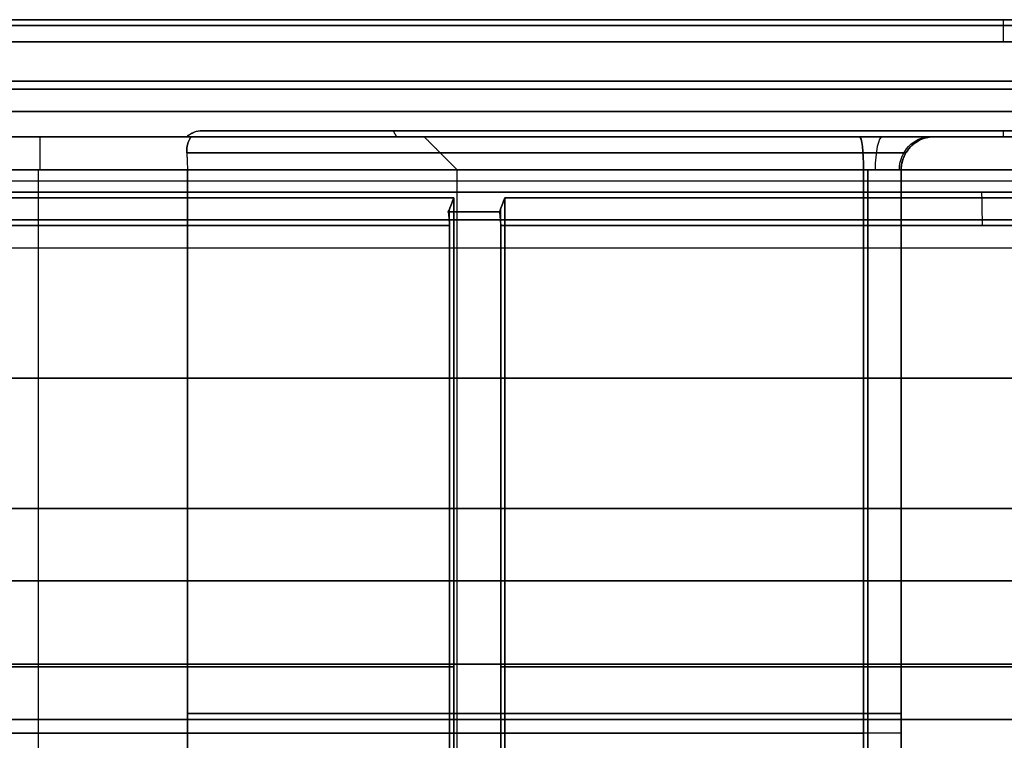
# Model space of a CAD drawing. Header units: centimetres. Extents: x -11.4 to 11.4, y -26.1 to 0.
# Tile 239 of 256: x -3.244 to -2.357, y -8.644 to -7.995. Entities that reach past the tile are written whole.
import ezdxf

# ---------------------------------------------------------------- set-up
doc = ezdxf.new("R2010")
doc.units = ezdxf.units.CM
doc.layers.add('Default', color=7, linetype='Continuous', true_color=0x000000)

msp = doc.modelspace()

# ---------------------------------------------------------------- linework, layer by layer
at = {"layer": 'Default'}
for p, q in [((-3.45, -8.1), (-3.09363, -8.1)), ((-3.08, -8.09463), (-2.90774, -8.09463)), ((-2.90464, -8.1), (-2.88, -8.1)), ((-3.22749, -9.14463, -0.1), (-3.22749, -8.13, -0.1)), ((-3.22749, -9.14463, 0.1), (-3.22749, -8.13, 0.1)), ((-2.48, -9.14463, -1.04168), (-2.48, -8.13, -1.04168)), ((-2.48, -8.13, 1.04168), (-2.48, -9.14463, 1.04168)), ((-2.45, -9.14463, -0.87749), (-2.45, -8.13, -0.87749)), ((-2.45, -9.14463, 0.87749), (-2.45, -8.13, 0.87749)), ((-2.8571, -9, -1.15891), (-2.8571, -8.165, -1.15891)), ((-2.8571, -9, 1.15891), (-2.8571, -8.165, 1.15891)), ((-2.8109, -9, -1.17805), (-2.8109, -8.165, -1.17805)), ((-2.8109, -9, 1.17805), (-2.8109, -8.165, 1.17805)), ((10.575, -8.175, -3.25), (-4.575, -8.175, -3.25)), ((-4.575, -8.175, 3.25), (10.575, -8.175, 3.25)), ((-4.575, -8.3175, -3.275), (10.575, -8.3175, -3.275)), ((10.575, -8.3175, 3.275), (-4.575, -8.3175, 3.275)), ((11.05, -8.5, 3.3), (-5.05, -8.5, 3.3)), ((-5.05, -8.5, -3.3), (11.05, -8.5, -3.3)), ((9.865, -8.575, -3.065), (-3.865, -8.575, -3.065)), ((-3.865, -8.575, 3.065), (9.865, -8.575, 3.065)), ((-2.8571, -8.5775, -1.15891), (-2.85327, -8.5775, -1.14967)), ((-2.85327, -8.5775, 1.14967), (-2.8571, -8.5775, 1.15891)), ((-2.80708, -8.5775, -1.16881), (-2.8109, -8.5775, -1.17805)), ((-2.8109, -8.5775, 1.17805), (-2.80708, -8.5775, 1.16881)), ((11.3, -8.625, 3.55), (-11.3, -8.625, 3.55)), ((-11.3, -8.625, -3.55), (11.3, -8.625, -3.55)), ((-3.0933, -8.63732, -0.1), (-3.36168, -8.63732, -0.1)), ((-3.36168, -8.63732, 0.1), (-3.0933, -8.63732, 0.1)), ((-2.45, -8.63732, -1.01168), (-2.45, -8.63732, -0.7433)), ((-2.45, -8.63732, 0.7433), (-2.45, -8.63732, 1.01168))]:
    msp.add_line(p, q, dxfattribs=at)
at = {"layer": 'Default', "extrusion": (0, -1, 0)}
for centre, radius, start, end in [((-2.35, 0, 7.99463), 1.22, 180, 0), ((-2.35, 0, 7.99463), 1.22, 0, 180), ((-2.35, 0, 7.99463), 1.12, 0, 180), ((-2.35, 0, 8.01463), 1.24, 0, 180), ((-2.35, 0, 8.01463), 1.24, 180, 0), ((-2.35, 0, 8.01463), 1.1, 0, 180), ((-2.35, 0, 8.01463), 1.1, 180, 0), ((-2.35, 0, 8.05732), 1.1, 0, 180), ((-2.35, 0, 8.05732), 1.1, 180, 0), ((-2.35, 0, 8.07732), 1.24, 0, 180), ((-2.35, 0, 8.07732), 1.24, 180, 0), ((-2.35, 0, 8.1), 1.08, 187.32232, 262.67768), ((-2.35, 0, 8.1), 1.08, 97.32232, 172.67768), ((-2.35, 0, 8.1), 0.74363, 180, 185.40138), ((-2.35, 0, 8.1), 0.74363, 174.59862, 180), ((-2.35, 0, 8.09463), 0.73, 180, 0), ((-2.35, 0, 8.09463), 0.73, 0, 180), ((-2.35, 0, 8.09463), 0.73, 180, 360), ((-2.35, 0, 8.1), 0.53, 0, 180), ((-2.35, 0, 8.1), 0.53, 180, 0), ((-2.48, -1.01168, 8.1), 0.06, 262.67768, 0), ((-2.48, 1.01168, 8.1), 0.06, 0, 97.32232), ((-2.48, 1.01168, 8.1), 0.06, 0, 97.32232), ((-2.35, 0, 8.1), 0.74363, 264.59862, 275.40138), ((-2.35, 0, 8.1), 0.74363, 84.59862, 95.40138), ((-2.35, 0, 8.11463), 0.75, 187.33596, 262.66404), ((-2.35, 0, 8.11463), 0.75, 97.33596, 172.66404), ((-2.35, 0, 8.13), 1.05, 187.32232, 262.67768), ((-2.35, 0, 8.13), 1.05, 97.32232, 172.67768), ((-2.48, -1.01168, 8.13), 0.03, 262.67768, 0), ((-2.48, 1.01168, 8.13), 0.03, 0, 97.32232), ((-2.35, 0, 8.14), 1.24, 0, 180), ((-2.35, 0, 8.18), 1.265, 113.6324, 156.3676), ((-2.35, 0, 8.18), 1.265, 203.6324, 246.3676), ((-2.35, 0, 8.18), 1.265, 90, 111.3676), ((-2.35, 0, 8.18), 1.265, 248.6324, 270), ((-2.35, 0, 8.575), 1.265, 113.6324, 156.3676), ((-2.35, 0, 8.575), 1.265, 203.6324, 246.3676), ((-2.35, 0, 8.575), 1.265, 248.6324, 291.3676), ((-2.35, 0, 8.575), 1.265, 68.6324, 111.3676), ((-2.35, 0, 8.61963), 0.75, 187.66226, 262.33774), ((-2.35, 0, 8.61963), 0.75, 97.66226, 172.33774), ((-2.48, 1.01168, 8.63732), 0.03, 0, 97.32232)]:
    msp.add_arc(centre, radius, start, end, dxfattribs=at)
at = {"layer": 'Default', "extrusion": (0, 1, 0)}
for centre, radius, start, end in [((2.35, 0, -7.99463), 1.12, 0, 180), ((2.35, 0, -7.99463), 1.12, 180, 0), ((2.35, 0, -8.1), 1.1, 0, 180), ((2.35, 0, -8.1), 1.1, 180, 0), ((2.35, 0, -8.09463), 0.55774, 180, 0), ((2.35, 0, -8.09463), 0.55774, 0, 180), ((2.35, 0, -8.1), 0.55464, 0, 180), ((2.35, 0, -8.1), 0.55464, 180, 0), ((2.48, -1.01168, -8.1), 0.06, 180, 277.32232), ((2.35, 0, -8.13), 0.5, 0, 180), ((2.35, 0, -8.13), 0.5, 180, 0), ((2.35, 0, -8.14), 1.24, 180, 0), ((2.35, 0, -8.15), 1.295, 270, 90), ((2.35, 0, -8.155), 1.255, 23.64143, 66.35857), ((2.35, 0, -8.155), 1.255, 293.64143, 336.35857), ((2.35, 0, -8.155), 1.255, 68.64143, 111.35857), ((2.35, 0, -8.155), 1.255, 248.64143, 291.35857), ((2.35, 0, -8.16766), 1.26766, 66.36997, 68.63003), ((2.35, 0, -8.16766), 1.26766, 291.36997, 293.63003), ((2.35, 0, -8.5775), 1.255, 293.64143, 336.35857), ((2.35, 0, -8.5775), 1.255, 23.64143, 66.35857), ((2.35, 0, -8.5775), 1.255, 248.64143, 291.35857), ((2.35, 0, -8.5775), 1.255, 68.64143, 111.35857), ((2.35, 0, -8.63732), 1.05, 277.32232, 352.67768), ((2.35, 0, -8.63732), 1.05, 7.32232, 82.67768), ((2.48, -1.01168, -8.63732), 0.03, 180, 277.32232)]:
    msp.add_arc(centre, radius, start, end, dxfattribs=at)
at = {"layer": 'Default', "extrusion": (0.999978, 0, 0.00659)}
msp.add_arc((-8.01463, 1.23549, -2.34995), 0.02, 0, 90, dxfattribs=at)
at = {"layer": 'Default', "extrusion": (1, 0, 0)}
msp.add_arc((-8.13, -0.07, -3.22594), 0.03, 270, 0, dxfattribs=at)
at = {"layer": 'Default', "extrusion": (-1, 0, 0)}
msp.add_arc((8.13, 0.07, 3.22594), 0.03, 90, 180, dxfattribs=at)
at = {"layer": 'Default', "extrusion": (0, 0, -1)}
for centre, radius, start in [((3.08, -8.11463), 0.02, 47.02427), ((2.42, -8.13, 1.01168), 0.03, 0), ((2.42, -8.13, -1.01168), 0.03, 0), ((2.42, -8.13, 0.87594), 0.03, 0), ((2.42, -8.13, -0.87594), 0.03, 0)]:
    msp.add_arc(centre, radius, start, 90, dxfattribs=at)
at = {"layer": 'Default', "extrusion": (-0.010895, 0, 0.999941)}
msp.add_arc((-3.07986, -8.11463, 0.0256), 0.02, 90, 132.97573, dxfattribs=at)
at = {"layer": 'Default', "extrusion": (-0.991845, -7.56909e-12, 0.127451)}
msp.add_arc((8.13, -1.37951, 2.33084), 0.03, 90, 180, dxfattribs=at)
at = {"layer": 'Default', "extrusion": (-0.991845, -7.5456e-12, -0.127451)}
msp.add_arc((8.13, 1.37951, 2.33084), 0.03, 180, 270, dxfattribs=at)
at = {"layer": 'Default', "extrusion": (0.975714, 0, 0.219048)}
msp.add_arc((-8.13, -0.50387, -2.64138), 0.03, 360, 90, dxfattribs=at)
at = {"layer": 'Default', "extrusion": (0.324394, 0, -0.945922)}
msp.add_arc((-8.13, -1.9577, -1.76147), 0.03, 270, 0, dxfattribs=at)
at = {"layer": 'Default', "extrusion": (0.999941, 0, 0.010895)}
msp.add_arc((-8.11463, 0.7556, -2.34986), 0.02, 0, 42.97573, dxfattribs=at)
at = {"layer": 'Default', "extrusion": (-0.999775, 0, 0.021207)}
msp.add_arc((8.18, -1.34484, 2.34947), 0.03, 90, 180, dxfattribs=at)
at = {"layer": 'Default'}
for points, degree in [([(11.3, -8, 3.5), (0, -8, 3.5), (-11.3, -8, 3.5)], 2), ([(-11.3, -8, -3.5), (0, -8, -3.5), (11.3, -8, -3.5)], 2), ([(-5.05, -8, 3.35), (3, -8, 3.35), (11.05, -8, 3.35)], 2), ([(11.05, -8, -3.35), (3, -8, -3.35), (-5.05, -8, -3.35)], 2), ([(11.3, -8.05, 3.55), (0, -8.05, 3.55), (-11.3, -8.05, 3.55)], 2), ([(-11.3, -8.05, -3.55), (0, -8.05, -3.55), (11.3, -8.05, -3.55)], 2), ([(11.05, -8.05, 3.3), (3, -8.05, 3.3), (-5.05, -8.05, 3.3)], 2), ([(-5.05, -8.05, -3.3), (3, -8.05, -3.3), (11.05, -8.05, -3.3)], 2), ([(-3.36168, -8.1, 0.07), (-3.22601, -8.1, 0.07), (-3.09033, -8.1, 0.07)], 2), ([(-3.09033, -8.1, -0.07), (-3.22601, -8.1, -0.07), (-3.36168, -8.1, -0.07)], 2), ([(-3.09386, -8.11463, -0.09577), (-3.0939, -8.11408, -0.09544), (-3.09395, -8.11298, -0.09473), (-3.09389, -8.11132, -0.09351), (-3.09372, -8.10968, -0.09211), (-3.09343, -8.10808, -0.09052), (-3.09303, -8.10653, -0.08874), (-3.09254, -8.10508, -0.08677), (-3.092, -8.10376, -0.08462), (-3.09146, -8.10264, -0.08238), (-3.09097, -8.10173, -0.08014), (-3.09059, -8.10104, -0.07794), (-3.09033, -8.10055, -0.07584), (-3.0902, -8.10022, -0.07383), (-3.09019, -8.10004, -0.0719), (-3.09027, -8.1, -0.07063), (-3.09033, -8.1, -0.07)], 3), ([(-3.09033, -8.1, 0.07), (-3.09027, -8.1, 0.07063), (-3.09019, -8.10004, 0.07189), (-3.0902, -8.10022, 0.07382), (-3.09033, -8.10055, 0.07584), (-3.09059, -8.10104, 0.07794), (-3.09097, -8.10173, 0.08013), (-3.09146, -8.10264, 0.08238), (-3.092, -8.10376, 0.08462), (-3.09254, -8.10508, 0.08676), (-3.09303, -8.10653, 0.08874), (-3.09343, -8.10808, 0.09052), (-3.09372, -8.10968, 0.09211), (-3.09389, -8.11132, 0.09351), (-3.09395, -8.11297, 0.09473), (-3.0939, -8.11408, 0.09544), (-3.09386, -8.11463, 0.09577)], 3), ([(-2.90464, -8.1), (-2.90619, -8.09732), (-2.90774, -8.09463)], 2), ([(-2.88, -8.1), (-2.865, -8.115), (-2.85, -8.13)], 2), ([(-2.42, -8.1, -0.74033), (-2.42063, -8.1, -0.74027), (-2.4219, -8.10004, -0.74019), (-2.42382, -8.10022, -0.7402), (-2.4258, -8.10054, -0.74033), (-2.42789, -8.10103, -0.74058), (-2.43009, -8.10172, -0.74097), (-2.43234, -8.10262, -0.74145), (-2.43459, -8.10374, -0.74199), (-2.43674, -8.10506, -0.74254), (-2.43872, -8.10652, -0.74303), (-2.44051, -8.10806, -0.74343), (-2.4421, -8.10967, -0.74372), (-2.4435, -8.11131, -0.74389), (-2.44473, -8.11297, -0.74395), (-2.44544, -8.11408, -0.7439), (-2.44577, -8.11463, -0.74386)], 3), ([(-2.44577, -8.11463, 0.74386), (-2.44544, -8.11408, 0.7439), (-2.44473, -8.11297, 0.74395), (-2.4435, -8.11131, 0.74389), (-2.4421, -8.10967, 0.74372), (-2.44051, -8.10806, 0.74343), (-2.43872, -8.10652, 0.74303), (-2.43674, -8.10506, 0.74254), (-2.43459, -8.10375, 0.74199), (-2.43235, -8.10262, 0.74145), (-2.4301, -8.10172, 0.74097), (-2.4279, -8.10103, 0.74058), (-2.42581, -8.10054, 0.74033), (-2.42382, -8.10022, 0.7402), (-2.4219, -8.10004, 0.74019), (-2.42063, -8.1, 0.74027), (-2.42, -8.1, 0.74033)], 3), ([(-2.42, -8.1, 0.74033), (-2.42, -8.1, 0.87601), (-2.42, -8.1, 1.01168)], 2), ([(-2.42, -8.1, -1.01168), (-2.42, -8.1, -0.87601), (-2.42, -8.1, -0.74033)], 2), ([(-3.09386, -8.11463, -0.09577), (-3.09381, -8.11529, -0.09616), (-3.09371, -8.11664, -0.0969), (-3.09359, -8.11875, -0.09784), (-3.09349, -8.12092, -0.09863), (-3.09341, -8.12314, -0.09924), (-3.09335, -8.12541, -0.09968), (-3.09331, -8.12771, -0.09994), (-3.0933, -8.12923, -0.1), (-3.0933, -8.13, -0.1)], 3), ([(-3.09386, -8.11463, 0.09577), (-3.09381, -8.11529, 0.09616), (-3.09371, -8.11664, 0.0969), (-3.09359, -8.11875, 0.09784), (-3.09349, -8.12092, 0.09863), (-3.09341, -8.12314, 0.09924), (-3.09335, -8.12541, 0.09968), (-3.09331, -8.12771, 0.09994), (-3.0933, -8.12923, 0.1), (-3.0933, -8.13, 0.1)], 3), ([(-2.44577, -8.11463, -0.74386), (-2.44616, -8.11529, -0.74381), (-2.4469, -8.11664, -0.74371), (-2.44784, -8.11875, -0.74359), (-2.44863, -8.12092, -0.74349), (-2.44924, -8.12314, -0.74341), (-2.44968, -8.12541, -0.74335), (-2.44994, -8.12771, -0.74331), (-2.45, -8.12923, -0.7433), (-2.45, -8.13, -0.7433)], 3), ([(-2.44577, -8.11463, 0.74386), (-2.44616, -8.11529, 0.74381), (-2.4469, -8.11664, 0.74371), (-2.44784, -8.11875, 0.74359), (-2.44863, -8.12092, 0.74349), (-2.44924, -8.12314, 0.74341), (-2.44968, -8.12541, 0.74335), (-2.44994, -8.12771, 0.74331), (-2.45, -8.12923, 0.7433), (-2.45, -8.13, 0.7433)], 3), ([(-3.0933, -8.13, -0.1), (-3.22749, -8.13, -0.1), (-3.36168, -8.13, -0.1)], 2), ([(-3.0933, -8.13, 0.1), (-3.22749, -8.13, 0.1), (-3.36168, -8.13, 0.1)], 2), ([(-3.0933, -9.12463, -0.1), (-3.0933, -8.62732, -0.1), (-3.0933, -8.13, -0.1)], 2), ([(-3.0933, -8.13, 0.1), (-3.0933, -8.62732, 0.1), (-3.0933, -9.12463, 0.1)], 2), ([(-2.85, -9.17), (-2.85, -8.65), (-2.85, -8.13)], 2), ([(-2.48382, -8.13, -1.04144), (-2.48382, -8.63732, -1.04144), (-2.48382, -9.14463, -1.04144)], 2), ([(-2.48382, -9.14463, 1.04144), (-2.48382, -8.63732, 1.04144), (-2.48382, -8.13, 1.04144)], 2), ([(-2.45, -8.13, -0.7433), (-2.45, -8.62732, -0.7433), (-2.45, -9.12463, -0.7433)], 2), ([(-2.45, -8.13, -1.01168), (-2.45, -8.63732, -1.01168), (-2.45, -9.14463, -1.01168)], 2), ([(-2.45, -8.13, -0.7433), (-2.45, -8.13, -0.87749), (-2.45, -8.13, -1.01168)], 2), ([(-2.45, -8.13, 0.7433), (-2.45, -8.13, 0.87749), (-2.45, -8.13, 1.01168)], 2), ([(-2.45, -9.12463, 0.7433), (-2.45, -8.62732, 0.7433), (-2.45, -8.13, 0.7433)], 2), ([(-2.45, -9.14463, 1.01168), (-2.45, -8.63732, 1.01168), (-2.45, -8.13, 1.01168)], 2), ([(-4.575, -8.15, -3.225), (3, -8.15, -3.225), (10.575, -8.15, -3.225)], 2), ([(10.575, -8.15, 3.225), (3, -8.15, 3.225), (-4.575, -8.15, 3.225)], 2), ([(-2.85327, -8.155, 1.14967), (-2.85407, -8.1571, 1.15162), (-2.85569, -8.16132, 1.15551), (-2.8573, -8.16554, 1.15941), (-2.85811, -8.16766, 1.16137)], 3), ([(-2.85811, -8.16766, -1.16137), (-2.8573, -8.16554, -1.15941), (-2.85569, -8.16132, -1.15551), (-2.85407, -8.1571, -1.15162), (-2.85327, -8.155, -1.14967)], 3), ([(-2.85327, -9, -1.14967), (-2.85327, -8.5775, -1.14967), (-2.85327, -8.155, -1.14967)], 2), ([(-2.85327, -8.155, 1.14967), (-2.85327, -8.5775, 1.14967), (-2.85327, -9, 1.14967)], 2), ([(-2.81192, -8.16766, 1.1805), (-2.81111, -8.16554, 1.17855), (-2.80949, -8.16132, 1.17464), (-2.80788, -8.1571, 1.17075), (-2.80708, -8.155, 1.16881)], 3), ([(-2.80708, -8.155, -1.16881), (-2.80788, -8.1571, -1.17075), (-2.80949, -8.16132, -1.17464), (-2.81111, -8.16554, -1.17855), (-2.81192, -8.16766, -1.1805)], 3), ([(-2.80708, -9, -1.16881), (-2.80708, -8.5775, -1.16881), (-2.80708, -8.155, -1.16881)], 2), ([(-2.80708, -8.155, 1.16881), (-2.80708, -8.5775, 1.16881), (-2.80708, -9, 1.16881)], 2), ([(-2.8571, -8.18, -1.15891), (-2.8571, -8.17929, -1.15891), (-2.85712, -8.17788, -1.15896), (-2.8572, -8.17577, -1.15917), (-2.85735, -8.17367, -1.15951), (-2.85754, -8.17162, -1.15999), (-2.8578, -8.16961, -1.1606), (-2.858, -8.1683, -1.1611), (-2.85811, -8.16766, -1.16137)], 3), ([(-2.85811, -8.16766, 1.16137), (-2.85798, -8.16843, 1.16104), (-2.85774, -8.17001, 1.16046), (-2.85745, -8.17243, 1.15977), (-2.85725, -8.17492, 1.15928), (-2.85712, -8.17746, 1.15898), (-2.8571, -8.17915, 1.15891), (-2.8571, -8.18, 1.15891)], 3), ([(-2.81192, -8.16766, -1.1805), (-2.81179, -8.16843, -1.18018), (-2.81154, -8.17001, -1.17959), (-2.81126, -8.17243, -1.17891), (-2.81105, -8.17492, -1.17841), (-2.81093, -8.17746, -1.17811), (-2.8109, -8.17915, -1.17805), (-2.8109, -8.18, -1.17805)], 3), ([(-2.8109, -8.18, 1.17805), (-2.8109, -8.17929, 1.17805), (-2.81092, -8.17788, 1.17809), (-2.81101, -8.17577, 1.1783), (-2.81115, -8.17367, 1.17865), (-2.81135, -8.17162, 1.17913), (-2.8116, -8.16961, 1.17974), (-2.81181, -8.1683, 1.18023), (-2.81192, -8.16766, 1.1805)], 3), ([(-2.8571, -8.97, 1.15891), (-2.8571, -8.575, 1.15891), (-2.8571, -8.18, 1.15891)], 2), ([(-2.8571, -8.18, -1.15891), (-2.8571, -8.575, -1.15891), (-2.8571, -8.97, -1.15891)], 2), ([(-2.8109, -8.97, -1.17805), (-2.8109, -8.575, -1.17805), (-2.8109, -8.18, -1.17805)], 2), ([(-2.8109, -8.18, 1.17805), (-2.8109, -8.575, 1.17805), (-2.8109, -8.97, 1.17805)], 2), ([(-4.575, -8.2, -3.275), (3, -8.2, -3.275), (10.575, -8.2, -3.275)], 2), ([(-4.575, -8.2, 3.275), (3, -8.2, 3.275), (10.575, -8.2, 3.275)], 2), ([(-4.575, -8.435, -3.275), (3, -8.435, -3.275), (10.575, -8.435, -3.275)], 2), ([(10.575, -8.435, 3.275), (3, -8.435, 3.275), (-4.575, -8.435, 3.275)], 2), ([(9.865, -8.435, -3.065), (3, -8.435, -3.065), (-3.865, -8.435, -3.065)], 2), ([(-3.865, -8.435, 3.065), (3, -8.435, 3.065), (9.865, -8.435, 3.065)], 2)]:
    msp.add_open_spline(points, degree=degree, dxfattribs=at)

doc.saveas('drawing.dxf')
